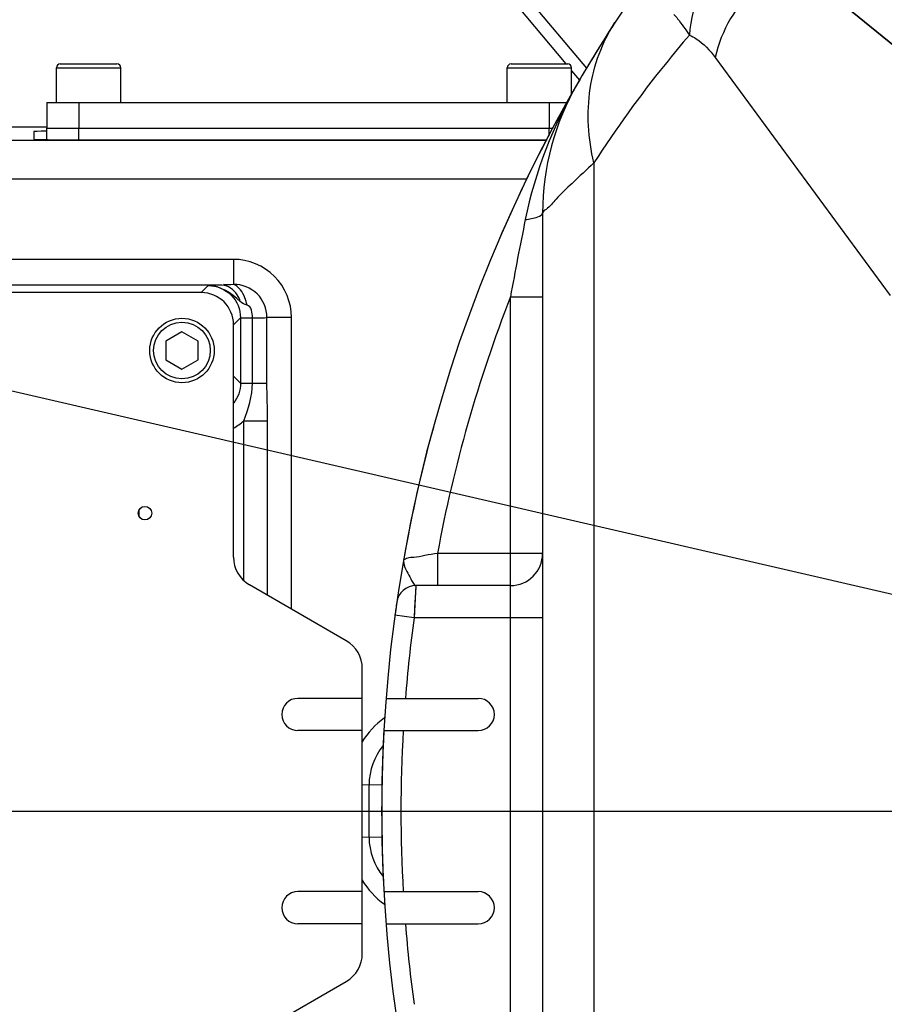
# Model space of a CAD drawing. Header units: millimetres. Extents: x 0 to 12486, y 0 to 8400.
# Tile 42 of 111: x 6155 to 6289, y 1956 to 2109. Entities that reach past the tile are written whole.
import ezdxf

# ---------------------------------------------------------------- set-up
doc = ezdxf.new("R2010")
doc.units = ezdxf.units.MM
doc.header["$LTSCALE"] = 653.4
doc.layers.get('0').update_dxf_attribs({"linetype": 'CONTINUOUS'})
for name, color, linetype in [('03__ASM_ALL_CURVES', 7, 'CONTINUOUS'), ('304103000034DXF_CONTINUOUS_LINE', 7, 'CONTINUOUS'), ('304103000046DXF_CONTINUOUS_LINE', 7, 'CONTINUOUS'), ('304105000083DXF_CONTINUOUS_LINE', 7, 'CONTINUOUS'), ('304105000239DXF_CONTINUOUS_LINE', 7, 'CONTINUOUS'), ('304105000241DXF_CONTINUOUS_LINE', 7, 'CONTINUOUS'), ('304106000031DXF_CONTINUOUS_LINE', 7, 'CONTINUOUS'), ('501023000027DXF_CONTINUOUS_LINE', 7, 'CONTINUOUS'), ('501023000078DXF_CONTINUOUS_LINE', 7, 'CONTINUOUS'), ('DRW0004_DXF_DIMENSION', 7, 'CONTINUOUS')]:
    doc.layers.add(name, color=color, linetype=linetype)
doc.styles.get("Standard").update_dxf_attribs({"font": 'txt', "width": 0.7})
doc.dimstyles.new('DIMSTYLE_1', dxfattribs={"dimtxt": 100, "dimasz": 60, "dimexe": 1.5, "dimexo": 0, "dimgap": 2.5, "dimtad": 0, "dimtih": 1, "dimtoh": 1, "dimdec": 1, "dimdsep": 46, "dimtxsty": 'Standard', "dimblk": '_FILLED', "dimblk1": '_FILLED', "dimblk2": '_FILLED', "dimcen": 0.09, "dimclrt": 5, "dimazin": 2, "dimtp": 0.5, "dimtm": 0.5, "dimtfac": 1, "dimtdec": 65535, "dimtofl": 0, "dimtmove": 0, "dimatfit": 3, "dimldrblk": '_FILLED', "dimfxl": 0, "dimtolj": 1, "dimarcsym": 0})
doc.dimstyles.new('DIMSTYLE_4', dxfattribs={"dimtxt": 100, "dimasz": 60, "dimexe": 1.5, "dimexo": 0, "dimtad": 1, "dimdsep": 46, "dimtxsty": 'Standard', "dimblk": '_FILLED', "dimblk1": '_FILLED', "dimblk2": '_FILLED', "dimcen": 0.09, "dimclrt": 5, "dimazin": 2, "dimtp": 0.8, "dimtm": 0.8, "dimtfac": 1, "dimtofl": 0, "dimtmove": 0, "dimatfit": 3, "dimldrblk": '_FILLED', "dimfxl": 0, "dimtolj": 1, "dimarcsym": 0})

# ---------------------------------------------------------------- blocks, each defined once
blk = doc.blocks.new('*D1')
at = {"layer": 'DRW0004_DXF_DIMENSION', "color": 2, "linetype": 'Continuous'}
for start, end in [(285.87612, 360), (193, 267.29739)]:
    blk.add_arc((6436.31, 1986.42), 862.67, start, end, dxfattribs=at)
for points in [[(7303.89, 1926.21), (7298.98, 1986.42), (7289.9, 1926.7)], [(5618.03, 1736.22), (5595.75, 1792.36), (5604.51, 1732.6)]]:
    blk.add_solid(points, dxfattribs=at)
at = {"layer": 'DRW0004_DXF_DIMENSION', "color": 5, "linetype": 'Continuous', "insert": (6533.97, 1179.3), "char_height": 100, "width": 276.6667, "attachment_point": 2, "line_spacing_factor": 0.9}
blk.add_mtext('167\\fgdt;{\\fgdt;~}', dxfattribs=at)
blk = doc.blocks.new('_FILLED')
at = {"color": 0, "linetype": 'ByBlock'}
blk.add_solid([(0, 0), (-1, 0.1167), (-1, -0.1167)], dxfattribs=at)
blk = doc.blocks.new('*D2')
at = {"layer": 'DRW0004_DXF_DIMENSION', "color": 2, "linetype": 'Continuous'}
for start, end in [(92.70261, 167), (0, 74.12388)]:
    blk.add_arc((6436.31, 1986.42), 862.67, start, end, dxfattribs=at)
for points in [[(5604.51, 2240.25), (5595.75, 2180.48), (5618.03, 2236.63)], [(7289.9, 2046.14), (7298.98, 1986.42), (7303.89, 2046.63)]]:
    blk.add_solid(points, dxfattribs=at)
at = {"layer": 'DRW0004_DXF_DIMENSION', "color": 5, "linetype": 'Continuous', "insert": (6533.97, 2893.55), "char_height": 100, "width": 276.6667, "attachment_point": 2, "line_spacing_factor": 0.9}
blk.add_mtext('167\\fgdt;{\\fgdt;~}', dxfattribs=at)
blk = doc.blocks.new('*D8')
at = {"layer": 'DRW0004_DXF_DIMENSION', "color": 2, "linetype": 'Continuous'}
for p, q in [((6436.31, 1986.42), (5322.28, 2896.33)), ((6057.42, 2295.89), (6057.42, 2295.89)), ((6057.42, 2295.89), (6436.31, 1986.42))]:
    blk.add_line(p, q, dxfattribs=at)
at = {"layer": 'DRW0004_DXF_DIMENSION', "color": 2, "linetype": 'Continuous', "xscale": 60, "yscale": 60, "zscale": 60, "rotation": 320.7594336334}
blk.add_blockref('_FILLED', (6057.42, 2295.89), dxfattribs=at)
at = {"layer": 'DRW0004_DXF_DIMENSION', "color": 5, "linetype": 'Continuous', "insert": (5780.85, 2683.18), "char_height": 100, "width": 490, "attachment_point": 3, "rotation": 320.7589, "line_spacing_factor": 0.9}
blk.add_mtext('R489.22', dxfattribs=at)

msp = doc.modelspace()

# ---------------------------------------------------------------- linework, layer by layer
at = {"color": 2, "linetype": 'Continuous'}
msp.add_line((6436.31, 1986.422), (4631.407, 2403.117), dxfattribs=at)
for radius in [489.216, 316]:
    msp.add_circle((6436.31, 1986.422), radius, dxfattribs=at)
at = {"layer": '03__ASM_ALL_CURVES', "color": 4, "linetype": 'Continuous'}
for p, q in [((6436.31, 1986.422), (4631.407, 2403.117)), ((4881.93, 1986.422), (8288.69, 1986.422))]:
    msp.add_line(p, q, dxfattribs=at)
for radius in [489.216, 316]:
    msp.add_circle((6436.31, 1986.422), radius, dxfattribs=at)
at = {"layer": '304103000034DXF_CONTINUOUS_LINE', "color": 9, "linetype": 'Continuous'}
for p, q in [((6263.117, 2103.403), (6290.277, 2066.46)), ((6244.26, 2087.063), (6244.26, 1885.781)), ((6231.31, 1906.578), (6231.31, 2066.265)), ((6231.31, 2066.265), (6236.31, 2066.265)), ((6219.977, 2026.422), (6219.977, 2021.422)), ((6236.31, 2026.422), (6219.977, 2026.422)), ((6216.629, 2021.422), (6216.347, 2016.422)), ((6216.614, 2021.178), (6216.432, 2017.968)), ((6216.432, 2017.968), (6216.347, 2016.422)), ((6216.347, 2016.422), (6213.374, 2016.827)), ((6236.31, 2016.422), (6216.347, 2016.422))]:
    msp.add_line(p, q, dxfattribs=at)
at = {"layer": '304103000034DXF_CONTINUOUS_LINE', "color": 7, "linetype": 'Continuous'}
for p, q in [((6236.31, 2079.293), (6236.31, 1893.551)), ((6231.31, 2021.422), (6216.629, 2021.422)), ((6211.992, 2003.922), (6226.31, 2003.922)), ((6211.658, 1998.922), (6226.31, 1998.922)), ((6211.658, 1973.922), (6226.31, 1973.922)), ((6211.992, 1968.922), (6226.31, 1968.922))]:
    msp.add_line(p, q, dxfattribs=at)
for centre, radius, start, end in [((6436.31, 1986.422), 225, 72.65327, 219.29549), ((6276.31, 2079.293), 40, 149.86728, 180), ((6231.31, 2026.422), 5, 270, 360), ((6216.629, 2018.422), 3, 89.99714, 171.71225), ((6226.31, 2001.422), 2.5, 270, 90), ((6226.31, 1971.422), 2.5, 270, 90)]:
    msp.add_arc(centre, radius, start, end, dxfattribs=at)
at = {"layer": '304103000034DXF_CONTINUOUS_LINE', "color": 9, "linetype": 'Continuous'}
for centre, radius, start, end in [((6802.275, 1962.78), 580.267, 168.52182, 169.726807), ((6436.31, 1986.422), 220, 158.72004, 169.52432), ((6436.31, 1986.422), 222, 172.23357, 175.47875), ((6436.31, 1986.422), 222, 176.77218, 183.22782), ((6436.31, 1986.422), 222, 184.52125, 187.76643)]:
    msp.add_arc(centre, radius, start, end, dxfattribs=at)
for points, knots in [([(6277.512, 2126.561), (6272.849, 2126.202), (6263.456, 2121.365), (6259.431, 2111.773), (6259.102, 2106.905)], [0, 0, 0, 0, 0.4894504, 1, 1, 1, 1]), ([(6281.527, 2120.723), (6277.138, 2119.916), (6268.89, 2115.638), (6263.994, 2107.63), (6263.117, 2103.403)], [0, 0, 0, 0, 0.5082339, 1, 1, 1, 1]), ([(6256.699, 2110.098), (6256.892, 2109.886), (6257.747, 2108.862), (6258.504, 2107.763), (6259.102, 2106.905)], [0, 0, 0, 0, 0.2152488, 1, 1, 1, 1]), ([(6244.26, 2087.063), (6243.376, 2090.817), (6242.868, 2098.494), (6245.541, 2105.776), (6247.517, 2108.823)], [0, 0, 0, 0, 0.5150714, 1, 1, 1, 1]), ([(6259.102, 2106.905), (6257.815, 2105.405), (6252.534, 2099.049), (6247.679, 2092.337), (6244.26, 2087.063)], [0, 0, 0, 0, 0.2392624, 1, 1, 1, 1]), ([(6259.102, 2106.905), (6259.464, 2106.745), (6261.035, 2105.875), (6262.292, 2104.524), (6263.117, 2103.403)], [0, 0, 0, 0, 0.2211595, 1, 1, 1, 1]), ([(6244.26, 2087.063), (6243.126, 2086.01), (6241.201, 2084.117), (6238.576, 2081.777), (6237.356, 2080.088), (6236.355, 2079.54), (6236.31, 2079.293)], [0, 0, 0, 0, 0.4174976, 0.733618, 0.9321702, 1, 1, 1, 1]), ([(6233.613, 2078.25), (6234.28, 2078.331), (6235.117, 2078.453), (6236.311, 2078.976), (6236.311, 2079.293)], [0, 0, 0, 0, 0.6799604, 1, 1, 1, 1]), ([(6214.739, 2025.552), (6214.587, 2024.691), (6215.361, 2023.36), (6215.999, 2022.155), (6216.398, 2021.422), (6216.629, 2021.422)], [0, 0, 0, 0, 0.5692323, 0.8498544, 1, 1, 1, 1]), ([(6219.977, 2026.422), (6219.326, 2026.31), (6218.157, 2026.147), (6216.385, 2025.719), (6215.63, 2025.875), (6214.714, 2025.413), (6214.739, 2025.552)], [0, 0, 0, 0, 0.3731255, 0.6965201, 0.9196638, 1, 1, 1, 1])]:
    msp.add_open_spline(points, degree=3, knots=knots, dxfattribs=at)
msp.add_open_spline([(6241.716, 2099.373), (6237.93, 2092.85), (6235.112, 2085.64), (6233.613, 2078.25)], degree=3, dxfattribs=at)
at = {"layer": '304103000046DXF_CONTINUOUS_LINE', "color": 7, "linetype": 'Continuous'}
for p, q in [((6228.65, 2115.852), (6239.919, 2102.422)), ((6240.81, 2101.36), (6242.028, 2099.909)), ((6140.617, 2092.655), (6159.31, 2092.655)), ((6157.31, 2091.906), (6157.31, 2090.736)), ((6162.31, 2090.649), (6236.997, 2090.649))]:
    msp.add_line(p, q, dxfattribs=at)
at = {"layer": '304103000046DXF_CONTINUOUS_LINE', "color": 9, "linetype": 'Continuous'}
for p, q in [((6230.182, 2117.138), (6243.107, 2101.734)), ((6236.929, 2090.525), (6118.31, 2090.525)), ((6233.908, 2084.526), (6118.31, 2084.526)), ((6188.31, 2072.075), (6118.31, 2072.075)), ((6188.31, 2072.075), (6188.31, 2068.18)), ((6186.491, 2068.075), (6118.31, 2068.075)), ((6183.311, 2066.922), (6184.396, 2068.005)), ((6188.31, 2061.923), (6189.393, 2063.007)), ((6189.393, 2063.007), (6189.393, 2052.837)), ((6189.393, 2063.006), (6191.238, 2063.006)), ((6191.238, 2052.838), (6191.238, 2063.006)), ((6193.504, 2052.838), (6193.504, 2063.073)), ((6197.31, 2063.073), (6193.504, 2063.073)), ((6197.31, 2017.773), (6197.31, 2063.073)), ((6188.31, 2053.921), (6189.393, 2052.837)), ((6189.393, 2052.838), (6191.238, 2052.838)), ((6191.238, 2052.838), (6193.504, 2052.838)), ((6189.894, 2022.229), (6189.894, 2047.03)), ((6189.894, 2047.03), (6193.602, 2047.03)), ((6193.602, 2019.914), (6193.602, 2047.03)), ((6173.602, 2033.062), (6173.602, 2032.281)), ((6208.31, 1990.535), (6211.423, 1990.478)), ((6211.423, 1982.365), (6208.31, 1982.309))]:
    msp.add_line(p, q, dxfattribs=at)
for centre, radius, start, end in [((6184.376, 2052.865), 8.031, 299.35783, 313.39858), ((6219.346, 1990.336), 13, 125.75869, 148.53184), ((6219.346, 1982.508), 13, 211.46916, 234.24093)]:
    msp.add_arc(centre, radius, start, end, dxfattribs=at)
at = {"layer": '304103000046DXF_CONTINUOUS_LINE', "color": 7, "linetype": 'Continuous'}
for centre, radius, start, end in [((6219.346, 1990.336), 10, 141.29954, 178.96658), ((6436.31, 1986.422), 227, 178.96658, 181.03342), ((6219.346, 1982.508), 10, 181.03342, 218.70054)]:
    msp.add_arc(centre, radius, start, end, dxfattribs=at)
for centre, start_param, end_param in [((6162.31, 2091.906), 2.2140382, 3.1415927), ((6162.31, 2090.736), 3.1415927, 4.712389)]:
    msp.add_ellipse(centre, major_axis=(5, 0), ratio=0.0174551, start_param=start_param, end_param=end_param, dxfattribs=at)
at = {"layer": '304103000046DXF_CONTINUOUS_LINE', "color": 9, "linetype": 'Continuous'}
for points, knots in [([(6197.31, 2063.073), (6197.31, 2065.369), (6195.391, 2070.153), (6190.607, 2072.075), (6188.31, 2072.075)], [0, 0, 0, 0, 0.5000043, 1, 1, 1, 1]), ([(6186.491, 2068.075), (6186.27, 2068.07), (6185.572, 2068.054), (6184.874, 2068.028), (6184.396, 2068.005)], [0, 0, 0, 0, 0.3157436, 1, 1, 1, 1]), ([(6184.396, 2068.005), (6185.671, 2068.005), (6188.327, 2066.938), (6189.394, 2064.282), (6189.393, 2063.007)], [0, 0, 0, 0, 0.4999999, 1, 1, 1, 1]), ([(6189.364, 2065.542), (6189.252, 2065.899), (6188.738, 2067.108), (6187.439, 2068.062), (6186.491, 2068.075)], [0, 0, 0, 0, 0.2830998, 1, 1, 1, 1]), ([(6193.504, 2063.073), (6193.504, 2064.391), (6192.392, 2067.138), (6189.626, 2068.204), (6188.31, 2068.18)], [0, 0, 0, 0, 0.5003079, 1, 1, 1, 1]), ([(6190.417, 2064.974), (6190.338, 2065.358), (6189.982, 2066.58), (6189.174, 2067.892), (6188.311, 2068.18)], [0, 0, 0, 0, 0.3008949, 1, 1, 1, 1]), ([(6191.238, 2063.006), (6191.489, 2062.996), (6192.243, 2062.987), (6193.013, 2062.959), (6193.504, 2063.073)], [0, 0, 0, 0, 0.3326889, 1, 1, 1, 1])]:
    msp.add_open_spline(points, degree=3, knots=knots, dxfattribs=at)
for points in [[(6189.364, 2065.542), (6187.999, 2066.789), (6186.243, 2068.013), (6184.394, 2068.005)], [(6188.31, 2068.18), (6187.798, 2068.14), (6187.246, 2067.992), (6186.77, 2068.185)], [(6190.417, 2064.974), (6190.027, 2065.058), (6189.659, 2065.273), (6189.364, 2065.542)], [(6191.237, 2063.006), (6191.251, 2063.716), (6191.114, 2064.831), (6190.417, 2064.974)], [(6189.393, 2052.837), (6189.394, 2051.757), (6189.006, 2050.626), (6188.344, 2049.772)], [(6189.894, 2047.029), (6190.645, 2048.869), (6191.238, 2050.851), (6191.238, 2052.838)], [(6193.602, 2047.03), (6193.599, 2048.966), (6193.5, 2050.902), (6193.504, 2052.838)]]:
    msp.add_open_spline(points, degree=3, dxfattribs=at)
at = {"layer": '304105000083DXF_CONTINUOUS_LINE', "color": 7, "linetype": 'Continuous'}
for p, q in [((6159.31, 2096.422), (6159.31, 2092.422)), ((6159.31, 2096.422), (6240.119, 2096.422)), ((6159.31, 2092.422), (6237.956, 2092.422))]:
    msp.add_line(p, q, dxfattribs=at)
at = {"layer": '304105000083DXF_CONTINUOUS_LINE', "color": 9, "linetype": 'Continuous'}
for p, q in [((6164.31, 2096.422), (6164.31, 2092.422)), ((6237.31, 2096.422), (6237.31, 2092.422))]:
    msp.add_line(p, q, dxfattribs=at)
at = {"layer": '304105000239DXF_CONTINUOUS_LINE', "color": 7, "linetype": 'Continuous'}
for start, end in [(147.04347, 149.86734), (149.95404, 150.51742), (151.14885, 157.24957), (164.64938, 169.98583), (171.713, 172.23386), (176.81558, 183.18442), (187.46424, 187.51893)]:
    msp.add_arc((6436.31, 1986.422), 225, start, end, dxfattribs=at)
at = {"layer": '304105000241DXF_CONTINUOUS_LINE', "color": 7, "linetype": 'Continuous'}
for p, q in [((6183.31, 2066.922), (6123.31, 2066.922)), ((6188.31, 2025.856), (6188.31, 2061.922)), ((6205.81, 2012.865), (6190.81, 2021.526)), ((6208.31, 1964.309), (6208.31, 2008.535)), ((6208.31, 2003.922), (6198.31, 2003.922)), ((6208.31, 1998.922), (6198.31, 1998.922)), ((6208.31, 1973.922), (6198.31, 1973.922)), ((6208.31, 1968.922), (6198.31, 1968.922)), ((6190.81, 1951.318), (6205.81, 1959.978))]:
    msp.add_line(p, q, dxfattribs=at)
msp.add_circle((6174.56, 2032.672), 1.05, dxfattribs=at)
for centre, radius, start, end in [((6183.31, 2061.922), 5, 0, 90), ((6193.31, 2025.856), 5, 180, 240), ((6203.31, 2008.535), 5, 0, 60), ((6198.31, 2001.422), 2.5, 90, 270), ((6198.31, 1971.422), 2.5, 90, 270), ((6203.31, 1964.309), 5, 300, 360)]:
    msp.add_arc(centre, radius, start, end, dxfattribs=at)
at = {"layer": '304106000031DXF_CONTINUOUS_LINE', "color": 7, "linetype": 'Continuous'}
for p, q in [((6159.31, 2090.667), (6159.31, 2092.422)), ((6159.31, 2092.422), (6237.956, 2092.422))]:
    msp.add_line(p, q, dxfattribs=at)
at = {"layer": '304106000031DXF_CONTINUOUS_LINE', "color": 9, "linetype": 'Continuous'}
for p, q in [((6164.31, 2090.649), (6164.31, 2092.422)), ((6237.31, 2091.229), (6237.31, 2092.422))]:
    msp.add_line(p, q, dxfattribs=at)
at = {"layer": '501023000027DXF_CONTINUOUS_LINE', "color": 7, "linetype": 'Continuous'}
for p, q in [((6180.31, 2060.809), (6177.81, 2059.365)), ((6182.81, 2059.365), (6180.31, 2060.809)), ((6177.81, 2059.365), (6177.81, 2056.478)), ((6182.81, 2056.478), (6182.81, 2059.365)), ((6177.81, 2056.478), (6180.31, 2055.035)), ((6180.31, 2055.035), (6182.81, 2056.478))]:
    msp.add_line(p, q, dxfattribs=at)
msp.add_circle((6180.31, 2057.922), 5, dxfattribs=at)
at = {"layer": '501023000027DXF_CONTINUOUS_LINE', "color": 9, "linetype": 'Continuous'}
msp.add_circle((6180.31, 2057.922), 4.4, dxfattribs=at)
at = {"layer": '501023000078DXF_CONTINUOUS_LINE', "color": 7, "linetype": 'Continuous'}
for p, q in [((6161.41, 2102.422), (6170.21, 2102.422)), ((6231.41, 2102.422), (6240.21, 2102.422)), ((6160.81, 2096.422), (6160.81, 2101.822)), ((6170.81, 2096.422), (6170.81, 2101.822)), ((6230.81, 2096.422), (6230.81, 2101.822)), ((6240.81, 2097.699), (6240.81, 2101.822))]:
    msp.add_line(p, q, dxfattribs=at)
at = {"layer": '501023000078DXF_CONTINUOUS_LINE', "color": 9, "linetype": 'Continuous'}
for p, q in [((6160.81, 2101.822), (6170.81, 2101.822)), ((6230.81, 2101.822), (6240.81, 2101.822))]:
    msp.add_line(p, q, dxfattribs=at)
at = {"layer": '501023000078DXF_CONTINUOUS_LINE', "color": 7, "linetype": 'Continuous'}
for centre, start, end in [((6161.41, 2101.822), 90, 180), ((6170.21, 2101.822), 0, 90), ((6231.41, 2101.822), 90, 180), ((6240.21, 2101.822), 0, 90)]:
    msp.add_arc(centre, 0.6, start, end, dxfattribs=at)

# ---------------------------------------------------------------- dimensions: what is measured, and where the dimension line sits
at = {"layer": 'DRW0004_DXF_DIMENSION', "color": 2, "linetype": 'Continuous'}
dim = msp.add_radius_dim(center=(6436.31, 1986.422), mpoint=(6057.417, 2295.893), text='R<>', dimstyle='DIMSTYLE_4', override={"dimpost": '<>'}, dxfattribs=at)
dim.commit()
dim.dimension.update_dxf_attribs({"geometry": '*D8', "text_midpoint": (5559.475, 2799.438), "dimtype": 164})
for base, line1, line2, picture, middle in [((6533.967, 2843.545), ((7290.352, 1986.422), (7298.979, 1986.422)), ((5604.157, 2178.54), (5595.752, 2180.48)), '*D2', (6533.967, 2843.545)), ((6533.967, 1129.298), ((5604.157, 1794.304), (5595.752, 1792.364)), ((7290.352, 1986.422), (7298.979, 1986.422)), '*D1', (6533.967, 1129.298))]:
    dim = msp.add_angular_dim_2l(base=base, line1=line1, line2=line2, dimstyle='DIMSTYLE_1', dxfattribs=at)
    dim.commit()
    dim.dimension.update_dxf_attribs({"geometry": picture, "text_midpoint": middle, "dimtype": 162})

doc.saveas('drawing.dxf')
